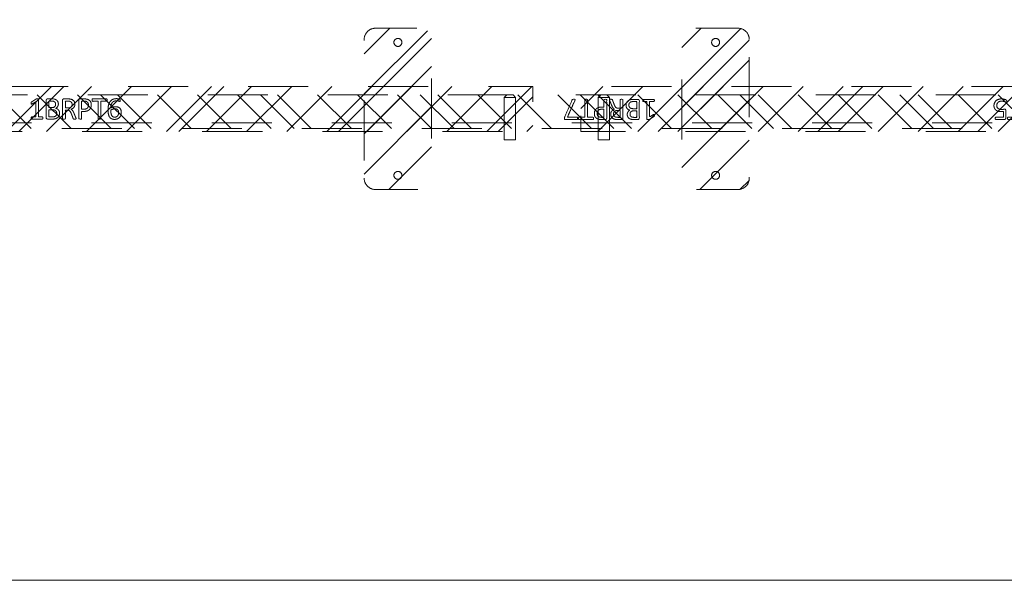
# Model space of a CAD drawing. Header units: inches. Extents: x -462 to -288, y -230 to 11.
# Tile 22 of 58: x -390 to -368, y -20 to -8. Entities that reach past the tile are written whole.
import ezdxf

# ---------------------------------------------------------------- set-up
doc = ezdxf.new("R2010")
doc.units = ezdxf.units.IN
doc.header["$LTSCALE"] = 32
doc.header["$MEASUREMENT"] = 0
doc.header["$PDMODE"] = 1
doc.header["$PDSIZE"] = -2
doc.linetypes.add('Dash Style-1', pattern=[0.083328, 0.041656, -0.041672])
for name, color, linetype, lineweight in [('DashLine', 7, 'Dash Style-1', 13), ('DashLineFill', 7, 'Dash Style-1', 13), ('Drawing', 7, 'Continuous', 18), ('Metal-DeskStructure', 7, 'Continuous', 13), ('None', 7, 'Continuous', 18), ('SolidLine', 7, 'Continuous', 15)]:
    doc.layers.add(name, color=color, linetype=linetype, lineweight=lineweight)
pattern_1 = [(45, (0, 0), (-1.61302, 1.93572), []), (45, (-1.0608, 1.0608), (-0.472346, 0.416761), [])]

# ---------------------------------------------------------------- blocks, each defined once
blk = doc.blocks.new('Group-38')
at = {"layer": 'DashLine', "flags": 128}
blk.add_lwpolyline([(0, -2.559), (57.756, -2.559), (57.756, -30), (0, -30)], close=True, dxfattribs=at)
at = {"layer": 'SolidLine', "flags": 128}
blk.add_lwpolyline([(0, -2.559), (57.756, -2.559), (57.756, -30), (0, -30)], close=True, dxfattribs=at)
blk = doc.blocks.new('Group-58')
at = {"layer": 'DashLine'}
for p, q in [((19.836, 0.255), (19.892, 0.311)), ((19.84, 0.255), (19.836, 0.255)), ((19.836, -0.689), (19.836, 0.255)), ((19.852, 0.255), (19.84, 0.255)), ((19.872, 0.255), (19.852, 0.255)), ((19.898, 0.255), (19.872, 0.255)), ((19.901, 0.311), (19.892, 0.311)), ((19.928, 0.255), (19.898, 0.255)), ((19.912, 0.311), (19.901, 0.311)), ((19.926, 0.311), (19.912, 0.311)), ((19.943, 0.311), (19.926, 0.311)), ((19.961, 0.255), (19.928, 0.255)), ((19.978, 0.311), (19.943, 0.311)), ((19.993, 0.255), (19.961, 0.255)), ((19.995, 0.311), (19.978, 0.311)), ((20.023, 0.255), (19.993, 0.255)), ((20.009, 0.311), (19.995, 0.311)), ((20.02, 0.311), (20.009, 0.311)), ((20.027, 0.311), (20.02, 0.311)), ((20.049, 0.255), (20.023, 0.255)), ((20.029, 0.311), (20.027, 0.311)), ((20.029, 0.311), (20.086, 0.255)), ((20.069, 0.255), (20.049, 0.255)), ((20.081, 0.255), (20.069, 0.255)), ((20.086, 0.255), (20.081, 0.255)), ((20.086, 0.255), (20.086, -0.689)), ((20.086, -0.689), (19.836, -0.689))]:
    blk.add_line(p, q, dxfattribs=at)
blk = doc.blocks.new('Group-59')
at = {"layer": 'Metal-DeskStructure', "color": 7}
for points, knots in [([(9.589, -0.203), (9.589, -0.21), (9.586, -0.224), (9.578, -0.227), (9.459, -0.227), (9.34, -0.227), (9.336, -0.225), (9.333, -0.219), (9.331, -0.21), (9.331, -0.197), (9.333, -0.188), (9.334, -0.182), (9.34, -0.179), (9.389, -0.179), (9.436, -0.179), (9.436, -0.009), (9.436, 0.161), (9.393, 0.135), (9.349, 0.109), (9.344, 0.107), (9.334, 0.106), (9.331, 0.109), (9.329, 0.12), (9.329, 0.133), (9.329, 0.143), (9.331, 0.148), (9.334, 0.152), (9.338, 0.154), (9.39, 0.187), (9.441, 0.22), (9.443, 0.222), (9.447, 0.222), (9.453, 0.224), (9.47, 0.224), (9.488, 0.224), (9.493, 0.22), (9.495, 0.216), (9.495, 0.018), (9.495, -0.179), (9.536, -0.179), (9.58, -0.179), (9.584, -0.182), (9.587, -0.188), (9.589, -0.197), (9.589, -0.203)], [0, 0, 0, 0.00261, 0.007831, 0.010441, 0.176195, 0.178805, 0.181415, 0.184026, 0.186636, 0.188594, 0.190551, 0.192509, 0.194467, 0.244389, 0.244389, 0.424498, 0.424498, 0.47805, 0.47805, 0.484241, 0.490432, 0.496622, 0.502813, 0.507071, 0.510941, 0.514811, 0.518682, 0.518682, 0.576295, 0.576295, 0.578743, 0.58119, 0.583638, 0.590247, 0.593184, 0.596122, 0.599059, 0.911881, 0.911881, 0.976501, 0.982376, 0.988251, 0.994125, 1, 1, 1]), ([(9.96, -0.097), (9.96, -0.119), (9.949, -0.155), (9.931, -0.184), (9.903, -0.204), (9.853, -0.227), (9.746, -0.227), (9.68, -0.227), (9.665, -0.215), (9.665, -0.002), (9.665, 0.211), (9.68, 0.222), (9.738, 0.222), (9.829, 0.222), (9.881, 0.205), (9.914, 0.178), (9.933, 0.135), (9.933, 0.093), (9.925, 0.063), (9.91, 0.039), (9.886, 0.019), (9.873, 0.013), (9.892, 0.01), (9.923, -0.009), (9.947, -0.036), (9.96, -0.075), (9.96, -0.097)], [0, 0, 0, 0.031455, 0.06291, 0.094366, 0.125821, 0.188731, 0.266159, 0.275837, 0.285516, 0.435531, 0.44521, 0.454888, 0.521427, 0.574659, 0.627891, 0.681123, 0.734355, 0.762747, 0.791139, 0.819531, 0.847924, 0.847924, 0.885943, 0.923962, 0.961981, 1, 1, 1]), ([(10.327, -0.217), (10.327, -0.221), (10.325, -0.225), (10.317, -0.227), (10.304, -0.228), (10.286, -0.228), (10.275, -0.227), (10.267, -0.225), (10.264, -0.219), (10.262, -0.214), (10.242, -0.161), (10.221, -0.108), (10.214, -0.09), (10.199, -0.06), (10.177, -0.038), (10.148, -0.027), (10.108, -0.027), (10.088, -0.027), (10.088, -0.122), (10.088, -0.221), (10.085, -0.225), (10.077, -0.227), (10.066, -0.228), (10.05, -0.228), (10.039, -0.227), (10.031, -0.225), (10.028, -0.221), (10.028, -0.01), (10.028, 0.211), (10.042, 0.222), (10.098, 0.222), (10.162, 0.222), (10.184, 0.22), (10.194, 0.218), (10.219, 0.215), (10.26, 0.194), (10.286, 0.165), (10.301, 0.126), (10.301, 0.082), (10.288, 0.045), (10.266, 0.017), (10.232, -0.001), (10.214, -0.009), (10.225, -0.014), (10.243, -0.029), (10.258, -0.049), (10.271, -0.077), (10.279, -0.094), (10.299, -0.143), (10.319, -0.191), (10.325, -0.204), (10.327, -0.215), (10.327, -0.217)], [0, 0, 0, 0.004018, 0.008035, 0.012053, 0.01607, 0.020088, 0.024105, 0.028123, 0.03214, 0.03214, 0.070951, 0.070951, 0.084634, 0.098317, 0.112001, 0.125684, 0.138745, 0.138745, 0.202807, 0.205295, 0.207782, 0.21027, 0.212758, 0.214748, 0.216739, 0.218729, 0.220719, 0.332671, 0.339637, 0.346603, 0.391882, 0.407555, 0.423229, 0.423229, 0.466696, 0.510164, 0.553631, 0.597099, 0.640566, 0.684033, 0.727501, 0.770968, 0.770968, 0.798042, 0.825115, 0.852188, 0.879262, 0.879262, 0.958132, 0.958132, 0.979066, 1, 1, 1]), ([(10.665, 0.091), (10.665, 0.056), (10.642, 0.002), (10.602, -0.035), (10.543, -0.057), (10.475, -0.057), (10.45, -0.057), (10.45, -0.137), (10.45, -0.221), (10.447, -0.225), (10.439, -0.227), (10.428, -0.228), (10.412, -0.228), (10.401, -0.227), (10.393, -0.225), (10.39, -0.221), (10.39, -0.011), (10.39, 0.209), (10.404, 0.222), (10.462, 0.222), (10.524, 0.222), (10.55, 0.218), (10.587, 0.211), (10.624, 0.189), (10.652, 0.157), (10.665, 0.115), (10.665, 0.091)], [0, 0, 0, 0.066268, 0.132535, 0.198803, 0.26507, 0.303966, 0.303966, 0.429297, 0.43506, 0.440822, 0.446584, 0.452347, 0.456957, 0.461567, 0.466177, 0.470786, 0.728938, 0.745073, 0.761208, 0.845107, 0.870922, 0.896738, 0.922553, 0.948369, 0.974184, 1, 1, 1]), ([(11.014, 0.196), (11.014, 0.19), (11.014, 0.179), (11.011, 0.174), (11.005, 0.17), (10.941, 0.17), (10.878, 0.17), (10.878, -0.024), (10.878, -0.221), (10.874, -0.225), (10.867, -0.227), (10.856, -0.228), (10.839, -0.228), (10.828, -0.227), (10.821, -0.225), (10.817, -0.221), (10.817, -0.024), (10.817, 0.17), (10.754, 0.17), (10.69, 0.17), (10.684, 0.174), (10.682, 0.179), (10.68, 0.189), (10.68, 0.202), (10.682, 0.213), (10.684, 0.218), (10.69, 0.222), (10.847, 0.222), (11.005, 0.222), (11.011, 0.218), (11.014, 0.213), (11.014, 0.202), (11.014, 0.196)], [0, 0, 0, 0.003046, 0.005389, 0.007733, 0.010076, 0.089744, 0.089744, 0.335779, 0.340465, 0.345152, 0.349838, 0.354524, 0.360382, 0.36624, 0.372099, 0.377957, 0.6855, 0.6855, 0.785085, 0.788014, 0.790943, 0.793872, 0.796801, 0.798998, 0.801195, 0.803391, 0.805588, 0.991213, 0.99341, 0.995606, 0.997803, 1, 1, 1]), ([(11.33, -0.081), (11.33, -0.11), (11.313, -0.166), (11.275, -0.208), (11.218, -0.234), (11.151, -0.234), (11.109, -0.219), (11.075, -0.193), (11.055, -0.156), (11.042, -0.108), (11.037, -0.051), (11.037, 0.01), (11.045, 0.098), (11.086, 0.17), (11.127, 0.207), (11.184, 0.227), (11.236, 0.227), (11.262, 0.224), (11.284, 0.22), (11.299, 0.213), (11.304, 0.209), (11.306, 0.205), (11.308, 0.2), (11.308, 0.186), (11.308, 0.167), (11.302, 0.165), (11.295, 0.165), (11.282, 0.17), (11.264, 0.176), (11.236, 0.179), (11.186, 0.179), (11.14, 0.154), (11.11, 0.109), (11.098, 0.05), (11.096, 0.019), (11.105, 0.024), (11.127, 0.036), (11.155, 0.043), (11.184, 0.048), (11.238, 0.048), (11.288, 0.028), (11.317, -0.007), (11.33, -0.053), (11.33, -0.081)], [0, 0, 0, 0.047284, 0.094569, 0.141853, 0.189137, 0.222912, 0.256686, 0.290461, 0.324235, 0.35801, 0.391784, 0.42357, 0.487141, 0.518927, 0.550713, 0.582499, 0.593093, 0.603687, 0.61428, 0.624874, 0.635468, 0.646062, 0.656655, 0.684464, 0.710949, 0.724191, 0.737433, 0.750675, 0.763918, 0.77716, 0.803647, 0.830135, 0.856622, 0.883109, 0.883109, 0.892179, 0.901248, 0.910318, 0.919387, 0.93954, 0.959693, 0.979847, 1, 1, 1]), ([(9.872, 0.102), (9.872, 0.119), (9.862, 0.144), (9.842, 0.163), (9.811, 0.172), (9.755, 0.172), (9.724, 0.172), (9.724, 0.1), (9.724, 0.028), (9.758, 0.028), (9.814, 0.028), (9.844, 0.039), (9.862, 0.06), (9.872, 0.087), (9.872, 0.102)], [0, 0, 0, 0.074499, 0.148998, 0.223496, 0.297995, 0.395417, 0.395417, 0.61891, 0.61891, 0.724928, 0.793696, 0.862464, 0.931232, 1, 1, 1]), ([(10.238, 0.096), (10.238, 0.124), (10.214, 0.159), (10.186, 0.168), (10.177, 0.17), (10.155, 0.172), (10.113, 0.172), (10.088, 0.172), (10.088, 0.096), (10.088, 0.021), (10.117, 0.021), (10.17, 0.021), (10.203, 0.032), (10.227, 0.054), (10.238, 0.082), (10.238, 0.096)], [0, 0, 0, 0.142515, 0.285031, 0.285031, 0.330993, 0.376955, 0.445899, 0.445899, 0.655281, 0.655281, 0.734439, 0.800829, 0.867219, 0.93361, 1, 1, 1]), ([(10.602, 0.085), (10.602, 0.113), (10.581, 0.15), (10.552, 0.167), (10.521, 0.172), (10.477, 0.172), (10.45, 0.172), (10.45, 0.083), (10.45, -0.007), (10.477, -0.007), (10.53, -0.007), (10.567, 0.006), (10.591, 0.032), (10.602, 0.065), (10.602, 0.085)], [0, 0, 0, 0.053098, 0.106195, 0.159293, 0.212391, 0.297937, 0.297937, 0.584068, 0.584068, 0.669615, 0.752211, 0.834807, 0.917404, 1, 1, 1]), ([(11.271, -0.086), (11.271, -0.068), (11.264, -0.035), (11.243, -0.011), (11.214, 0), (11.177, 0), (11.151, -0.003), (11.127, -0.011), (11.107, -0.022), (11.098, -0.029), (11.098, -0.073), (11.109, -0.132), (11.131, -0.169), (11.162, -0.184), (11.206, -0.184), (11.24, -0.167), (11.26, -0.14), (11.271, -0.105), (11.271, -0.086)], [0, 0, 0, 0.044843, 0.089687, 0.13453, 0.179374, 0.20352, 0.227667, 0.251813, 0.27596, 0.27596, 0.366465, 0.45697, 0.547475, 0.63798, 0.728485, 0.81899, 0.909495, 1, 1, 1]), ([(9.897, -0.101), (9.897, -0.081), (9.885, -0.051), (9.861, -0.031), (9.824, -0.02), (9.76, -0.02), (9.724, -0.02), (9.724, -0.098), (9.724, -0.177), (9.767, -0.177), (9.851, -0.177), (9.885, -0.149), (9.897, -0.119), (9.897, -0.101)], [0, 0, 0, 0.079156, 0.158312, 0.237468, 0.316624, 0.419526, 0.419526, 0.643799, 0.643799, 0.767809, 0.883905, 0.941952, 1, 1, 1])]:
    blk.add_open_spline(points, degree=2, knots=knots, dxfattribs=at)
blk = doc.blocks.new('1BRPT6-LeftBeam (2D)')
at = {"layer": 'DashLineFill', "linetype": 'Continuous', "lineweight": 13}
h = blk.add_hatch(dxfattribs=at)
h.set_pattern_fill('Steel', color=253, style=0, pattern_type=2)
h.set_pattern_definition(pattern_1)
edge = h.paths.add_edge_path()
edge.add_arc((16.974, -1.541), 0.25, 180, 270)
edge.add_line((16.974, -1.791), (17.97, -1.791))
edge.add_arc((17.97, -1.541), 0.25, 270, 360)
edge.add_line((18.22, -1.541), (18.22, 1.541))
edge.add_arc((17.97, 1.541), 0.25, 0, 90)
edge.add_line((17.97, 1.791), (16.974, 1.791))
edge.add_arc((16.974, 1.541), 0.25, 90, 180)
edge.add_line((16.724, 1.541), (16.724, -1.541))
h = blk.add_hatch(dxfattribs=at)
h.set_pattern_fill('Steel', color=253, style=0, pattern_type=2)
h.set_pattern_definition(pattern_1)
h.paths.add_polyline_path([(-1.85, 0.5), (20.472, 0.5), (20.472, -0.5), (-1.85, -0.5)])
at = {"layer": 'DashLineFill', "flags": 128}
blk.add_lwpolyline([(16.724, -1.541, 0.414214), (16.974, -1.791), (17.97, -1.791, 0.414214), (18.22, -1.541), (18.22, 1.541, 0.414214), (17.97, 1.791), (16.974, 1.791, 0.414214), (16.724, 1.541)], format="xyb", close=True, dxfattribs=at)
blk.add_lwpolyline([(-1.85, 0.5), (20.472, 0.5), (20.472, -0.5), (-1.85, -0.5)], close=True, dxfattribs=at)
at = {"layer": 'SolidLine', "flags": 128}
for points in [[(17.561, 1.476), (17.561, 1.468), (17.559, 1.459), (17.557, 1.451), (17.554, 1.442), (17.551, 1.435), (17.546, 1.427), (17.541, 1.42), (17.535, 1.414), (17.529, 1.408), (17.522, 1.403), (17.514, 1.398), (17.506, 1.395), (17.498, 1.392), (17.49, 1.389), (17.481, 1.388), (17.472, 1.388), (17.464, 1.388), (17.455, 1.389), (17.447, 1.392), (17.439, 1.395), (17.431, 1.398), (17.423, 1.403), (17.416, 1.408), (17.41, 1.414), (17.404, 1.42), (17.399, 1.427), (17.394, 1.435), (17.391, 1.442), (17.388, 1.451), (17.386, 1.459), (17.384, 1.468), (17.384, 1.476), (17.384, 1.485), (17.386, 1.494), (17.388, 1.502), (17.391, 1.51), (17.394, 1.518), (17.399, 1.526), (17.404, 1.533), (17.41, 1.539), (17.416, 1.545), (17.423, 1.55), (17.431, 1.555), (17.439, 1.558), (17.447, 1.561), (17.455, 1.563), (17.464, 1.565), (17.472, 1.565), (17.481, 1.565), (17.49, 1.563), (17.498, 1.561), (17.506, 1.558), (17.514, 1.555), (17.522, 1.55), (17.529, 1.545), (17.535, 1.539), (17.541, 1.533), (17.546, 1.526), (17.551, 1.518), (17.554, 1.51), (17.557, 1.502), (17.559, 1.494), (17.561, 1.485)], [(17.561, -1.476), (17.561, -1.485), (17.559, -1.494), (17.557, -1.502), (17.554, -1.51), (17.551, -1.518), (17.546, -1.526), (17.541, -1.533), (17.535, -1.539), (17.529, -1.545), (17.522, -1.55), (17.514, -1.555), (17.506, -1.558), (17.498, -1.561), (17.49, -1.563), (17.481, -1.565), (17.472, -1.565), (17.464, -1.565), (17.455, -1.563), (17.447, -1.561), (17.439, -1.558), (17.431, -1.555), (17.423, -1.55), (17.416, -1.545), (17.41, -1.539), (17.404, -1.533), (17.399, -1.526), (17.394, -1.518), (17.391, -1.51), (17.388, -1.502), (17.386, -1.494), (17.384, -1.485), (17.384, -1.476), (17.384, -1.468), (17.386, -1.459), (17.388, -1.451), (17.391, -1.442), (17.394, -1.435), (17.399, -1.427), (17.404, -1.42), (17.41, -1.414), (17.416, -1.408), (17.423, -1.403), (17.431, -1.398), (17.439, -1.395), (17.447, -1.392), (17.455, -1.389), (17.464, -1.388), (17.472, -1.388), (17.481, -1.388), (17.49, -1.389), (17.498, -1.392), (17.506, -1.395), (17.514, -1.398), (17.522, -1.403), (17.529, -1.408), (17.535, -1.414), (17.541, -1.42), (17.546, -1.427), (17.551, -1.435), (17.554, -1.442), (17.557, -1.451), (17.559, -1.459), (17.561, -1.468)]]:
    blk.add_lwpolyline(points, close=True, dxfattribs=at)
at = {"layer": 'DashLine', "color": 7}
blk.add_blockref('Group-58', (0, 0), dxfattribs=at)
at = {"layer": 'Metal-DeskStructure', "color": 7}
blk.add_blockref('Group-59', (0, 0), dxfattribs=at)
blk = doc.blocks.new('Group-60')
at = {"layer": 'DashLine'}
for p, q in [((20.086, 0.689), (19.836, 0.689)), ((19.836, 0.689), (19.836, -0.255)), ((20.086, -0.255), (20.086, 0.689)), ((19.836, -0.255), (19.892, -0.311)), ((19.84, -0.255), (19.836, -0.255)), ((19.852, -0.255), (19.84, -0.255)), ((19.872, -0.255), (19.852, -0.255)), ((19.898, -0.255), (19.872, -0.255)), ((19.901, -0.311), (19.892, -0.311)), ((19.928, -0.255), (19.898, -0.255)), ((19.912, -0.311), (19.901, -0.311)), ((19.926, -0.311), (19.912, -0.311)), ((19.943, -0.311), (19.926, -0.311)), ((19.961, -0.255), (19.928, -0.255)), ((19.978, -0.311), (19.943, -0.311)), ((19.993, -0.255), (19.961, -0.255)), ((19.995, -0.311), (19.978, -0.311)), ((20.023, -0.255), (19.993, -0.255)), ((20.009, -0.311), (19.995, -0.311)), ((20.02, -0.311), (20.009, -0.311)), ((20.027, -0.311), (20.02, -0.311)), ((20.049, -0.255), (20.023, -0.255)), ((20.029, -0.311), (20.027, -0.311)), ((20.029, -0.311), (20.086, -0.255)), ((20.069, -0.255), (20.049, -0.255)), ((20.081, -0.255), (20.069, -0.255)), ((20.086, -0.255), (20.081, -0.255))]:
    blk.add_line(p, q, dxfattribs=at)
blk = doc.blocks.new('Group-61')
at = {"layer": 'Metal-DeskStructure', "color": 7}
for points, knots in [([(9.57, -0.189), (9.57, -0.197), (9.568, -0.211), (9.559, -0.213), (9.44, -0.213), (9.321, -0.213), (9.318, -0.212), (9.314, -0.206), (9.312, -0.197), (9.312, -0.184), (9.314, -0.175), (9.316, -0.169), (9.321, -0.165), (9.37, -0.165), (9.417, -0.165), (9.417, 0.004), (9.417, 0.174), (9.374, 0.148), (9.331, 0.122), (9.325, 0.121), (9.316, 0.119), (9.312, 0.122), (9.31, 0.133), (9.31, 0.146), (9.31, 0.156), (9.312, 0.161), (9.316, 0.165), (9.319, 0.167), (9.371, 0.2), (9.423, 0.233), (9.425, 0.235), (9.428, 0.235), (9.434, 0.237), (9.451, 0.237), (9.469, 0.237), (9.474, 0.233), (9.476, 0.229), (9.476, 0.031), (9.476, -0.165), (9.517, -0.165), (9.561, -0.165), (9.565, -0.169), (9.569, -0.175), (9.57, -0.184), (9.57, -0.189)], [0, 0, 0, 0.00261, 0.007831, 0.010441, 0.176195, 0.178805, 0.181415, 0.184026, 0.186636, 0.188594, 0.190551, 0.192509, 0.194467, 0.244389, 0.244389, 0.424498, 0.424498, 0.47805, 0.47805, 0.484241, 0.490432, 0.496622, 0.502813, 0.507071, 0.510941, 0.514811, 0.518682, 0.518682, 0.576295, 0.576295, 0.578743, 0.58119, 0.583638, 0.590247, 0.593184, 0.596122, 0.599059, 0.911881, 0.911881, 0.976501, 0.982376, 0.988251, 0.994125, 1, 1, 1]), ([(9.942, -0.084), (9.942, -0.106), (9.93, -0.141), (9.912, -0.171), (9.884, -0.191), (9.835, -0.213), (9.727, -0.213), (9.661, -0.213), (9.646, -0.202), (9.646, 0.011), (9.646, 0.224), (9.661, 0.235), (9.719, 0.235), (9.811, 0.235), (9.862, 0.218), (9.895, 0.191), (9.914, 0.148), (9.914, 0.106), (9.906, 0.076), (9.892, 0.052), (9.868, 0.032), (9.855, 0.026), (9.873, 0.023), (9.905, 0.004), (9.929, -0.023), (9.942, -0.062), (9.942, -0.084)], [0, 0, 0, 0.031455, 0.06291, 0.094366, 0.125821, 0.188731, 0.266159, 0.275837, 0.285516, 0.435531, 0.44521, 0.454888, 0.521427, 0.574659, 0.627891, 0.681123, 0.734355, 0.762747, 0.791139, 0.819531, 0.847924, 0.847924, 0.885943, 0.923962, 0.961981, 1, 1, 1]), ([(10.308, -0.204), (10.308, -0.208), (10.306, -0.212), (10.299, -0.213), (10.286, -0.215), (10.267, -0.215), (10.256, -0.213), (10.249, -0.212), (10.245, -0.206), (10.243, -0.201), (10.223, -0.148), (10.203, -0.095), (10.195, -0.077), (10.181, -0.047), (10.158, -0.025), (10.129, -0.014), (10.089, -0.014), (10.07, -0.014), (10.07, -0.109), (10.07, -0.208), (10.066, -0.212), (10.059, -0.213), (10.048, -0.215), (10.031, -0.215), (10.02, -0.213), (10.013, -0.212), (10.009, -0.208), (10.009, 0.003), (10.009, 0.224), (10.024, 0.235), (10.079, 0.235), (10.144, 0.235), (10.166, 0.233), (10.175, 0.231), (10.201, 0.228), (10.241, 0.207), (10.267, 0.178), (10.282, 0.139), (10.282, 0.095), (10.269, 0.058), (10.247, 0.03), (10.214, 0.012), (10.195, 0.004), (10.206, -0.001), (10.225, -0.016), (10.24, -0.036), (10.253, -0.064), (10.26, -0.081), (10.28, -0.129), (10.3, -0.178), (10.306, -0.191), (10.308, -0.202), (10.308, -0.204)], [0, 0, 0, 0.004018, 0.008035, 0.012053, 0.01607, 0.020088, 0.024105, 0.028123, 0.03214, 0.03214, 0.070951, 0.070951, 0.084634, 0.098317, 0.112001, 0.125684, 0.138745, 0.138745, 0.202807, 0.205295, 0.207782, 0.21027, 0.212758, 0.214748, 0.216739, 0.218729, 0.220719, 0.332671, 0.339637, 0.346603, 0.391882, 0.407555, 0.423229, 0.423229, 0.466696, 0.510164, 0.553631, 0.597099, 0.640566, 0.684033, 0.727501, 0.770968, 0.770968, 0.798042, 0.825115, 0.852188, 0.879262, 0.879262, 0.958132, 0.958132, 0.979066, 1, 1, 1]), ([(10.646, 0.104), (10.646, 0.069), (10.624, 0.015), (10.583, -0.022), (10.524, -0.044), (10.457, -0.044), (10.432, -0.044), (10.432, -0.124), (10.432, -0.208), (10.428, -0.212), (10.421, -0.213), (10.41, -0.215), (10.393, -0.215), (10.382, -0.213), (10.375, -0.212), (10.371, -0.208), (10.371, 0.002), (10.371, 0.222), (10.386, 0.235), (10.443, 0.235), (10.506, 0.235), (10.531, 0.231), (10.568, 0.224), (10.605, 0.202), (10.633, 0.17), (10.646, 0.128), (10.646, 0.104)], [0, 0, 0, 0.066268, 0.132535, 0.198803, 0.26507, 0.303966, 0.303966, 0.429297, 0.43506, 0.440822, 0.446584, 0.452347, 0.456957, 0.461567, 0.466177, 0.470786, 0.728938, 0.745073, 0.761208, 0.845107, 0.870922, 0.896738, 0.922553, 0.948369, 0.974184, 1, 1, 1]), ([(10.996, 0.209), (10.996, 0.203), (10.996, 0.193), (10.992, 0.187), (10.987, 0.183), (10.922, 0.183), (10.859, 0.183), (10.859, -0.01), (10.859, -0.208), (10.856, -0.212), (10.848, -0.213), (10.837, -0.215), (10.82, -0.215), (10.809, -0.213), (10.802, -0.212), (10.798, -0.208), (10.798, -0.01), (10.798, 0.183), (10.736, 0.183), (10.671, 0.183), (10.665, 0.187), (10.664, 0.193), (10.662, 0.202), (10.662, 0.215), (10.664, 0.226), (10.665, 0.231), (10.671, 0.235), (10.829, 0.235), (10.987, 0.235), (10.992, 0.231), (10.996, 0.226), (10.996, 0.215), (10.996, 0.209)], [0, 0, 0, 0.003046, 0.005389, 0.007733, 0.010076, 0.089744, 0.089744, 0.335779, 0.340465, 0.345152, 0.349838, 0.354524, 0.360382, 0.36624, 0.372099, 0.377957, 0.6855, 0.6855, 0.785085, 0.788014, 0.790943, 0.793872, 0.796801, 0.798998, 0.801195, 0.803391, 0.805588, 0.991213, 0.99341, 0.995606, 0.997803, 1, 1, 1]), ([(11.299, -0.07), (11.299, -0.105), (11.275, -0.162), (11.23, -0.201), (11.169, -0.221), (11.11, -0.221), (11.073, -0.213), (11.044, -0.206), (11.025, -0.197), (11.02, -0.193), (11.018, -0.188), (11.016, -0.182), (11.016, -0.172), (11.016, -0.162), (11.018, -0.153), (11.02, -0.145), (11.024, -0.143), (11.029, -0.143), (11.044, -0.153), (11.068, -0.162), (11.105, -0.171), (11.153, -0.171), (11.191, -0.16), (11.219, -0.136), (11.236, -0.101), (11.236, -0.053), (11.223, -0.022), (11.195, 0.001), (11.151, 0.012), (11.101, 0.012), (11.07, 0.008), (11.048, 0.008), (11.038, 0.017), (11.038, 0.121), (11.038, 0.224), (11.049, 0.235), (11.159, 0.235), (11.262, 0.235), (11.265, 0.231), (11.269, 0.226), (11.271, 0.215), (11.271, 0.196), (11.263, 0.183), (11.174, 0.183), (11.09, 0.183), (11.09, 0.12), (11.09, 0.056), (11.103, 0.058), (11.129, 0.06), (11.184, 0.06), (11.241, 0.041), (11.278, 0.008), (11.299, -0.04), (11.299, -0.07)], [0, 0, 0, 0.016248, 0.032495, 0.048743, 0.064991, 0.07474, 0.084488, 0.094237, 0.103985, 0.113734, 0.123483, 0.133231, 0.143955, 0.155653, 0.167352, 0.17905, 0.190748, 0.214145, 0.237542, 0.260938, 0.284335, 0.304389, 0.324444, 0.344498, 0.364552, 0.381743, 0.398934, 0.416124, 0.433315, 0.445134, 0.456952, 0.465394, 0.473836, 0.532936, 0.541379, 0.549822, 0.625104, 0.627919, 0.630733, 0.633547, 0.636362, 0.642928, 0.649495, 0.749089, 0.749089, 0.824606, 0.824606, 0.840082, 0.855558, 0.891668, 0.927779, 0.963889, 1, 1, 1]), ([(9.853, 0.115), (9.853, 0.132), (9.844, 0.157), (9.823, 0.176), (9.792, 0.185), (9.737, 0.185), (9.705, 0.185), (9.705, 0.113), (9.705, 0.041), (9.739, 0.041), (9.796, 0.041), (9.825, 0.052), (9.844, 0.073), (9.853, 0.1), (9.853, 0.115)], [0, 0, 0, 0.074499, 0.148998, 0.223496, 0.297995, 0.395417, 0.395417, 0.61891, 0.61891, 0.724928, 0.793696, 0.862464, 0.931232, 1, 1, 1]), ([(10.219, 0.109), (10.219, 0.137), (10.195, 0.172), (10.168, 0.181), (10.158, 0.183), (10.136, 0.185), (10.095, 0.185), (10.07, 0.185), (10.07, 0.109), (10.07, 0.034), (10.098, 0.034), (10.151, 0.034), (10.184, 0.045), (10.208, 0.067), (10.219, 0.095), (10.219, 0.109)], [0, 0, 0, 0.142515, 0.285031, 0.285031, 0.330993, 0.376955, 0.445899, 0.445899, 0.655281, 0.655281, 0.734439, 0.800829, 0.867219, 0.93361, 1, 1, 1]), ([(10.583, 0.098), (10.583, 0.126), (10.563, 0.163), (10.533, 0.18), (10.502, 0.185), (10.459, 0.185), (10.432, 0.185), (10.432, 0.096), (10.432, 0.006), (10.459, 0.006), (10.511, 0.006), (10.548, 0.019), (10.572, 0.045), (10.583, 0.078), (10.583, 0.098)], [0, 0, 0, 0.053098, 0.106195, 0.159293, 0.212391, 0.297937, 0.297937, 0.584068, 0.584068, 0.669615, 0.752211, 0.834807, 0.917404, 1, 1, 1]), ([(9.879, -0.088), (9.879, -0.068), (9.866, -0.038), (9.842, -0.018), (9.805, -0.007), (9.741, -0.007), (9.705, -0.007), (9.705, -0.085), (9.705, -0.164), (9.749, -0.164), (9.833, -0.164), (9.866, -0.136), (9.879, -0.106), (9.879, -0.088)], [0, 0, 0, 0.079156, 0.158312, 0.237468, 0.316624, 0.419526, 0.419526, 0.643799, 0.643799, 0.767809, 0.883905, 0.941952, 1, 1, 1])]:
    blk.add_open_spline(points, degree=2, knots=knots, dxfattribs=at)
blk = doc.blocks.new('1BRPT5-RightBeam (2D)')
at = {"layer": 'DashLineFill', "linetype": 'Continuous', "lineweight": 13}
h = blk.add_hatch(dxfattribs=at)
h.set_pattern_fill('Steel', color=253, style=0, pattern_type=2)
h.set_pattern_definition(pattern_1)
edge = h.paths.add_edge_path()
edge.add_arc((16.982, -1.541), 0.25, 180, 270)
edge.add_line((16.982, -1.791), (17.978, -1.791))
edge.add_arc((17.978, -1.541), 0.25, 270, 360)
edge.add_line((18.228, -1.541), (18.228, 1.541))
edge.add_arc((17.978, 1.541), 0.25, 0, 90)
edge.add_line((17.978, 1.791), (16.982, 1.791))
edge.add_arc((16.982, 1.541), 0.25, 90, 180)
edge.add_line((16.732, 1.541), (16.732, -1.541))
h = blk.add_hatch(dxfattribs=at)
h.set_pattern_fill('Steel', color=253, style=0, pattern_type=2)
h.set_pattern_definition(pattern_1)
h.paths.add_polyline_path([(-1.85, 0.5), (20.472, 0.5), (20.472, -0.5), (-1.85, -0.5)])
at = {"layer": 'DashLineFill', "flags": 128}
blk.add_lwpolyline([(16.732, -1.541, 0.414214), (16.982, -1.791), (17.978, -1.791, 0.414214), (18.228, -1.541), (18.228, 1.541, 0.414214), (17.978, 1.791), (16.982, 1.791, 0.414214), (16.732, 1.541)], format="xyb", close=True, dxfattribs=at)
blk.add_lwpolyline([(-1.85, 0.5), (20.472, 0.5), (20.472, -0.5), (-1.85, -0.5)], close=True, dxfattribs=at)
at = {"layer": 'SolidLine', "flags": 128}
for points in [[(17.569, 1.476), (17.568, 1.468), (17.567, 1.459), (17.565, 1.451), (17.562, 1.442), (17.558, 1.435), (17.554, 1.427), (17.549, 1.42), (17.543, 1.414), (17.537, 1.408), (17.53, 1.403), (17.522, 1.398), (17.514, 1.395), (17.506, 1.392), (17.498, 1.389), (17.489, 1.388), (17.48, 1.388), (17.472, 1.388), (17.463, 1.389), (17.455, 1.392), (17.446, 1.395), (17.439, 1.398), (17.431, 1.403), (17.424, 1.408), (17.418, 1.414), (17.412, 1.42), (17.407, 1.427), (17.402, 1.435), (17.398, 1.442), (17.396, 1.451), (17.393, 1.459), (17.392, 1.468), (17.392, 1.476), (17.392, 1.485), (17.393, 1.494), (17.396, 1.502), (17.398, 1.51), (17.402, 1.518), (17.407, 1.526), (17.412, 1.533), (17.418, 1.539), (17.424, 1.545), (17.431, 1.55), (17.439, 1.555), (17.446, 1.558), (17.455, 1.561), (17.463, 1.563), (17.472, 1.565), (17.48, 1.565), (17.489, 1.565), (17.498, 1.563), (17.506, 1.561), (17.514, 1.558), (17.522, 1.555), (17.53, 1.55), (17.537, 1.545), (17.543, 1.539), (17.549, 1.533), (17.554, 1.526), (17.558, 1.518), (17.562, 1.51), (17.565, 1.502), (17.567, 1.494), (17.568, 1.485)], [(17.569, -1.476), (17.568, -1.485), (17.567, -1.494), (17.565, -1.502), (17.562, -1.51), (17.558, -1.518), (17.554, -1.526), (17.549, -1.533), (17.543, -1.539), (17.537, -1.545), (17.53, -1.55), (17.522, -1.555), (17.514, -1.558), (17.506, -1.561), (17.498, -1.563), (17.489, -1.565), (17.48, -1.565), (17.472, -1.565), (17.463, -1.563), (17.455, -1.561), (17.446, -1.558), (17.439, -1.555), (17.431, -1.55), (17.424, -1.545), (17.418, -1.539), (17.412, -1.533), (17.407, -1.526), (17.402, -1.518), (17.398, -1.51), (17.396, -1.502), (17.393, -1.494), (17.392, -1.485), (17.392, -1.476), (17.392, -1.468), (17.393, -1.459), (17.396, -1.451), (17.398, -1.442), (17.402, -1.435), (17.407, -1.427), (17.412, -1.42), (17.418, -1.414), (17.424, -1.408), (17.431, -1.403), (17.439, -1.398), (17.446, -1.395), (17.455, -1.392), (17.463, -1.389), (17.472, -1.388), (17.48, -1.388), (17.489, -1.388), (17.498, -1.389), (17.506, -1.392), (17.514, -1.395), (17.522, -1.398), (17.53, -1.403), (17.537, -1.408), (17.543, -1.414), (17.549, -1.42), (17.554, -1.427), (17.558, -1.435), (17.562, -1.442), (17.565, -1.451), (17.567, -1.459), (17.568, -1.468)]]:
    blk.add_lwpolyline(points, close=True, dxfattribs=at)
at = {"layer": 'DashLine', "color": 7}
blk.add_blockref('Group-60', (0, 0), dxfattribs=at)
at = {"layer": 'Metal-DeskStructure', "color": 7}
blk.add_blockref('Group-61', (0, 0), dxfattribs=at)
blk = doc.blocks.new('Group-62')
at = {"layer": 'Metal-DeskStructure', "color": 7}
for points, knots in [([(-0.187, 1.906), (-0.194, 1.906), (-0.208, 1.909), (-0.211, 1.917), (-0.211, 2.036), (-0.211, 2.155), (-0.209, 2.159), (-0.204, 2.162), (-0.194, 2.164), (-0.181, 2.164), (-0.172, 2.162), (-0.167, 2.161), (-0.163, 2.155), (-0.163, 2.106), (-0.163, 2.059), (0.007, 2.059), (0.177, 2.059), (0.151, 2.102), (0.125, 2.146), (0.123, 2.151), (0.121, 2.161), (0.125, 2.164), (0.136, 2.166), (0.148, 2.166), (0.158, 2.166), (0.164, 2.164), (0.167, 2.161), (0.169, 2.157), (0.202, 2.105), (0.236, 2.054), (0.237, 2.052), (0.237, 2.048), (0.239, 2.042), (0.239, 2.025), (0.239, 2.007), (0.236, 2.002), (0.232, 2), (0.034, 2), (-0.163, 2), (-0.163, 1.959), (-0.163, 1.915), (-0.167, 1.911), (-0.172, 1.908), (-0.181, 1.906), (-0.187, 1.906)], [0, 0, 0, 0.00261, 0.007831, 0.010441, 0.176195, 0.178805, 0.181415, 0.184026, 0.186636, 0.188594, 0.190551, 0.192509, 0.194467, 0.244389, 0.244389, 0.424498, 0.424498, 0.47805, 0.47805, 0.484241, 0.490432, 0.496622, 0.502813, 0.507071, 0.510941, 0.514811, 0.518682, 0.518682, 0.576295, 0.576295, 0.578743, 0.58119, 0.583638, 0.590247, 0.593184, 0.596122, 0.599059, 0.911881, 0.911881, 0.976501, 0.982376, 0.988251, 0.994125, 1, 1, 1]), ([(-0.082, 1.535), (-0.104, 1.535), (-0.139, 1.546), (-0.169, 1.564), (-0.189, 1.592), (-0.211, 1.642), (-0.211, 1.749), (-0.211, 1.815), (-0.2, 1.83), (0.013, 1.83), (0.226, 1.83), (0.237, 1.815), (0.237, 1.757), (0.237, 1.666), (0.221, 1.614), (0.193, 1.581), (0.151, 1.562), (0.108, 1.562), (0.079, 1.57), (0.055, 1.585), (0.034, 1.609), (0.029, 1.622), (0.025, 1.603), (0.007, 1.572), (-0.021, 1.548), (-0.06, 1.535), (-0.082, 1.535)], [0, 0, 0, 0.031455, 0.06291, 0.094366, 0.125821, 0.188731, 0.266159, 0.275837, 0.285516, 0.435531, 0.44521, 0.454888, 0.521427, 0.574659, 0.627891, 0.681123, 0.734355, 0.762747, 0.791139, 0.819531, 0.847924, 0.847924, 0.885943, 0.923962, 0.961981, 1, 1, 1]), ([(-0.086, 1.598), (-0.065, 1.598), (-0.036, 1.61), (-0.015, 1.634), (-0.004, 1.671), (-0.004, 1.735), (-0.004, 1.771), (-0.083, 1.771), (-0.161, 1.771), (-0.161, 1.728), (-0.161, 1.644), (-0.133, 1.61), (-0.104, 1.598), (-0.086, 1.598)], [0, 0, 0, 0.079156, 0.158312, 0.237468, 0.316624, 0.419526, 0.419526, 0.643799, 0.643799, 0.767809, 0.883905, 0.941952, 1, 1, 1]), ([(0.117, 1.623), (0.134, 1.623), (0.16, 1.633), (0.178, 1.653), (0.188, 1.684), (0.188, 1.74), (0.188, 1.771), (0.116, 1.771), (0.044, 1.771), (0.044, 1.737), (0.044, 1.681), (0.055, 1.651), (0.075, 1.633), (0.103, 1.623), (0.117, 1.623)], [0, 0, 0, 0.074499, 0.148998, 0.223496, 0.297995, 0.395417, 0.395417, 0.61891, 0.61891, 0.724928, 0.793696, 0.862464, 0.931232, 1, 1, 1]), ([(-0.202, 1.168), (-0.205, 1.168), (-0.209, 1.17), (-0.211, 1.178), (-0.213, 1.191), (-0.213, 1.209), (-0.211, 1.22), (-0.209, 1.228), (-0.204, 1.231), (-0.198, 1.233), (-0.145, 1.253), (-0.093, 1.274), (-0.074, 1.281), (-0.045, 1.296), (-0.023, 1.318), (-0.012, 1.348), (-0.012, 1.387), (-0.012, 1.407), (-0.107, 1.407), (-0.205, 1.407), (-0.209, 1.41), (-0.211, 1.418), (-0.213, 1.429), (-0.213, 1.445), (-0.211, 1.456), (-0.209, 1.464), (-0.205, 1.467), (0.006, 1.467), (0.226, 1.467), (0.237, 1.453), (0.237, 1.397), (0.237, 1.333), (0.236, 1.311), (0.234, 1.301), (0.23, 1.276), (0.21, 1.235), (0.18, 1.209), (0.141, 1.194), (0.097, 1.194), (0.06, 1.207), (0.033, 1.229), (0.014, 1.263), (0.007, 1.281), (0.001, 1.27), (-0.014, 1.252), (-0.034, 1.237), (-0.062, 1.224), (-0.078, 1.216), (-0.127, 1.196), (-0.176, 1.176), (-0.189, 1.17), (-0.2, 1.168), (-0.202, 1.168)], [0, 0, 0, 0.004018, 0.008035, 0.012053, 0.01607, 0.020088, 0.024105, 0.028123, 0.03214, 0.03214, 0.070951, 0.070951, 0.084634, 0.098317, 0.112001, 0.125684, 0.138745, 0.138745, 0.202807, 0.205295, 0.207782, 0.21027, 0.212758, 0.214748, 0.216739, 0.218729, 0.220719, 0.332671, 0.339637, 0.346603, 0.391882, 0.407555, 0.423229, 0.423229, 0.466696, 0.510164, 0.553631, 0.597099, 0.640566, 0.684033, 0.727501, 0.770968, 0.770968, 0.798042, 0.825115, 0.852188, 0.879262, 0.879262, 0.958132, 0.958132, 0.979066, 1, 1, 1]), ([(0.112, 1.257), (0.14, 1.257), (0.175, 1.281), (0.184, 1.309), (0.186, 1.318), (0.188, 1.34), (0.188, 1.382), (0.188, 1.407), (0.112, 1.407), (0.036, 1.407), (0.036, 1.378), (0.036, 1.325), (0.047, 1.292), (0.07, 1.268), (0.097, 1.257), (0.112, 1.257)], [0, 0, 0, 0.142515, 0.285031, 0.285031, 0.330993, 0.376955, 0.445899, 0.445899, 0.655281, 0.655281, 0.734439, 0.800829, 0.867219, 0.93361, 1, 1, 1]), ([(0.106, 0.831), (0.071, 0.831), (0.018, 0.853), (-0.019, 0.893), (-0.041, 0.952), (-0.041, 1.02), (-0.041, 1.045), (-0.121, 1.045), (-0.205, 1.045), (-0.209, 1.048), (-0.211, 1.056), (-0.213, 1.067), (-0.213, 1.083), (-0.211, 1.094), (-0.209, 1.102), (-0.205, 1.105), (0.005, 1.105), (0.225, 1.105), (0.237, 1.091), (0.237, 1.034), (0.237, 0.971), (0.234, 0.945), (0.226, 0.908), (0.204, 0.871), (0.173, 0.843), (0.13, 0.831), (0.106, 0.831)], [0, 0, 0, 0.066268, 0.132535, 0.198803, 0.26507, 0.303966, 0.303966, 0.429297, 0.43506, 0.440822, 0.446584, 0.452347, 0.456957, 0.461567, 0.466177, 0.470786, 0.728938, 0.745073, 0.761208, 0.845107, 0.870922, 0.896738, 0.922553, 0.948369, 0.974184, 1, 1, 1]), ([(0.101, 0.893), (0.129, 0.893), (0.165, 0.914), (0.182, 0.943), (0.188, 0.974), (0.188, 1.018), (0.188, 1.045), (0.098, 1.045), (0.009, 1.045), (0.009, 1.018), (0.009, 0.965), (0.022, 0.928), (0.047, 0.904), (0.081, 0.893), (0.101, 0.893)], [0, 0, 0, 0.053098, 0.106195, 0.159293, 0.212391, 0.297937, 0.297937, 0.584068, 0.584068, 0.669615, 0.752211, 0.834807, 0.917404, 1, 1, 1]), ([(0.212, 0.481), (0.206, 0.481), (0.195, 0.481), (0.189, 0.484), (0.186, 0.49), (0.186, 0.554), (0.186, 0.617), (-0.008, 0.617), (-0.205, 0.617), (-0.209, 0.621), (-0.211, 0.628), (-0.213, 0.639), (-0.213, 0.656), (-0.211, 0.667), (-0.209, 0.674), (-0.205, 0.678), (-0.008, 0.678), (0.186, 0.678), (0.186, 0.741), (0.186, 0.805), (0.189, 0.811), (0.195, 0.813), (0.204, 0.815), (0.217, 0.815), (0.228, 0.813), (0.234, 0.811), (0.237, 0.805), (0.237, 0.648), (0.237, 0.49), (0.234, 0.484), (0.228, 0.481), (0.217, 0.481), (0.212, 0.481)], [0, 0, 0, 0.003046, 0.005389, 0.007733, 0.010076, 0.089744, 0.089744, 0.335779, 0.340465, 0.345152, 0.349838, 0.354524, 0.360382, 0.36624, 0.372099, 0.377957, 0.6855, 0.6855, 0.785085, 0.788014, 0.790943, 0.793872, 0.796801, 0.798998, 0.801195, 0.803391, 0.805588, 0.991213, 0.99341, 0.995606, 0.997803, 1, 1, 1]), ([(0.212, 0.169), (0.204, 0.169), (0.19, 0.171), (0.177, 0.174), (0.173, 0.176), (-0.014, 0.257), (-0.2, 0.338), (-0.207, 0.342), (-0.213, 0.353), (-0.213, 0.367), (-0.213, 0.386), (-0.211, 0.399), (-0.207, 0.405), (-0.2, 0.405), (-0.196, 0.403), (-0.006, 0.318), (0.184, 0.233), (0.184, 0.34), (0.184, 0.455), (0.199, 0.46), (0.217, 0.46), (0.226, 0.458), (0.234, 0.457), (0.237, 0.451), (0.237, 0.317), (0.237, 0.182), (0.236, 0.174), (0.228, 0.17), (0.219, 0.169), (0.212, 0.169)], [0, 0, 0, 0.003834, 0.011501, 0.015334, 0.015334, 0.204205, 0.204205, 0.211872, 0.215706, 0.220361, 0.226932, 0.233502, 0.240073, 0.246644, 0.246644, 0.578118, 0.578118, 0.748549, 0.760303, 0.772058, 0.777095, 0.782132, 0.78717, 0.792207, 0.969775, 0.977331, 0.984888, 0.992444, 1, 1, 1])]:
    blk.add_open_spline(points, degree=2, knots=knots, dxfattribs=at)
blk = doc.blocks.new('1BRPT7-CChannel-762 (2D)')
at = {"layer": 'DashLineFill', "linetype": 'Continuous', "lineweight": 13}
h = blk.add_hatch(dxfattribs=at)
h.set_pattern_fill('Steel', color=253, style=0, pattern_type=2)
h.set_pattern_definition(pattern_1)
h.paths.add_polyline_path([(-0.313, 0.417), (-0.313, 15), (0.437, 15), (0.437, -15), (-0.313, -15), (-0.313, -0.417)])
at = {"layer": 'DashLine'}
blk.add_line((0.311, 15), (0.311, -15), dxfattribs=at)
at = {"layer": 'DashLineFill', "flags": 128}
blk.add_lwpolyline([(-0.313, 0.417), (-0.313, 15), (0.437, 15), (0.437, -15), (-0.313, -15), (-0.313, -0.417)], dxfattribs=at)
at = {"layer": 'Metal-DeskStructure', "linetype": 'Continuous', "lineweight": 5}
blk.add_point((0, 0), dxfattribs=at)
at = {"layer": 'Metal-DeskStructure', "color": 7}
blk.add_blockref('Group-62', (0, 0), dxfattribs=at)
blk = doc.blocks.new('Group-65')
at = {"layer": 'None', "color": 7}
blk.add_blockref('1BRPT6-LeftBeam (2D)', (7.862, -19.528), dxfattribs=at)
for name, p, rotation in [('1BRPT5-RightBeam (2D)', (49.87, -19.528), 180), ('1BRPT7-CChannel-762 (2D)', (28.866, -19.528), 270)]:
    blk.add_blockref(name, p, dxfattribs=dict(at, rotation=rotation))
blk = doc.blocks.new('Group-67')
at = {"layer": 'None'}
blk.add_blockref('Group-38', (0, 0), dxfattribs=at)
blk.add_blockref('Group-65', (0, 0), dxfattribs=at)
blk = doc.blocks.new('SL Credenza Desk Top (2D)')
at = {"layer": 'None'}
blk.add_blockref('Group-67', (0, 0), dxfattribs=at)
at = {"layer": 'Drawing', "color": 0, "flags": 1}
for tag in ['Catalog', 'Custom', 'FinishGroup', 'Discount', 'Tag', 'Item1', 'Item2', 'Item3', 'Item4', 'Item5', 'Item6', 'Item7', 'Item8', 'Item9', 'Item10', 'Item11', 'Item12', 'Item13', 'Item14', 'Item15', 'Item16', 'Item17', 'Item18', 'Item19', 'Item20', 'Item21', 'Item22', 'Item23', 'Item24', 'Item25', 'Option1', 'Option2', 'Option3', 'Option4', 'Option5', 'Option6', 'Option7', 'Option8', 'Option9', 'Option10', 'Option11', 'Option12']:
    blk.add_attdef(tag, (-47.36, -5.664), '', height=0.00709, dxfattribs=at)

msp = doc.modelspace()

# ---------------------------------------------------------------- block references
at = {"layer": 'Drawing'}
msp.add_blockref('SL Credenza Desk Top (2D)', (-406.819, 9.843), dxfattribs=at)

doc.saveas('drawing.dxf')
